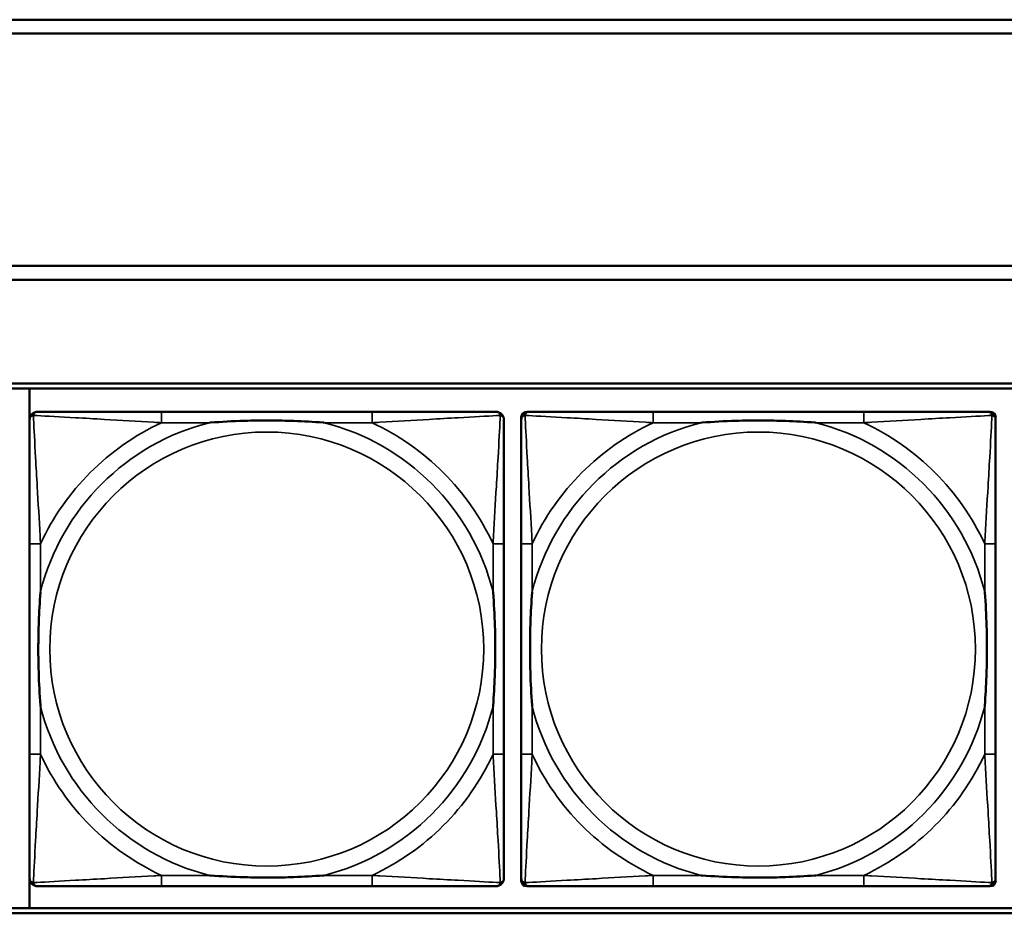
# Model space of a CAD drawing. Header units: inches. Extents: x 0.2 to 58.8, y 1.7 to 68.8.
# Tile 127 of 256: x 33.6 to 35.1, y 49.4 to 50.7. Entities that reach past the tile are written whole.
import ezdxf

# ---------------------------------------------------------------- set-up
doc = ezdxf.new("R2010")
doc.units = ezdxf.units.IN
doc.header["$MEASUREMENT"] = 0
doc.layers.add('Visible (ANSI)', color=7, linetype='Continuous', lineweight=50)
doc.layers.add('Visible Narrow (ANSI)', color=7, linetype='Continuous', lineweight=35)

msp = doc.modelspace()

# ---------------------------------------------------------------- linework, layer by layer
at = {"layer": 'Visible (ANSI)'}
for p, q in [((31.39, 50.7116), (39.342, 50.7116)), ((39.342, 50.6916), (31.39, 50.6916)), ((31.17, 50.3563), (39.342, 50.3563)), ((39.342, 50.3363), (31.17, 50.3363)), ((22.2594, 50.1863), (39.3535, 50.1863)), ((22.2594, 50.179), (39.3535, 50.179)), ((33.6594, 49.429), (33.6594, 50.179)), ((34.154, 50.1457), (33.8501, 50.1457)), ((34.3695, 49.4685), (34.3695, 50.1378)), ((34.3774, 50.1457), (34.3813, 50.1457)), ((34.864, 50.1457), (34.5601, 50.1457)), ((35.0427, 50.1457), (35.0467, 50.1457)), ((35.0545, 50.1378), (35.0545, 50.1339)), ((33.6595, 49.9551), (33.6595, 49.6512)), ((34.3445, 49.6512), (34.3445, 49.9551)), ((34.3695, 49.9551), (34.3695, 49.6512)), ((35.0545, 49.6512), (35.0545, 49.9551)), ((35.0545, 49.4724), (35.0545, 49.4685)), ((33.8501, 49.4606), (34.154, 49.4606)), ((35.0467, 49.4606), (34.3774, 49.4606)), ((34.5601, 49.4606), (34.864, 49.4606)), ((39.3535, 49.429), (22.2594, 49.429)), ((39.3535, 49.4216), (22.2594, 49.4216))]:
    msp.add_line(p, q, dxfattribs=at)
for centre, radius, start, end in [((33.6713, 50.1339), 0.0118, 90, 180), ((34.3327, 50.1339), 0.0118, 0, 90), ((34.3813, 50.1339), 0.0118, 90, 180), ((34.3774, 50.1378), 0.00787, 90, 180), ((35.0427, 50.1339), 0.0118, 0, 90), ((35.0467, 50.1378), 0.00787, 0, 90), ((33.6713, 49.4724), 0.0118, 180, 270), ((34.3327, 49.4724), 0.0118, 270, 360), ((34.3813, 49.4724), 0.0118, 180, 270), ((34.3774, 49.4685), 0.00787, 180, 270), ((35.0427, 49.4724), 0.0118, 270, 360), ((35.0467, 49.4685), 0.00787, 270, 0)]:
    msp.add_arc(centre, radius, start, end, dxfattribs=at)
for points, knots in [([(33.6595, 50.1339), (33.6595, 50.119), (33.6595, 50.0774), (33.6595, 50.0367), (33.6595, 50.0102), (33.6595, 49.9823), (33.6595, 49.9551)], [-0.5252205, -0.5252205, -0.5252205, -0.5252205, -0.20743, -0.20743, -0.20743, 0, 0, 0, 0]), ([(33.8501, 50.1457), (33.8465, 50.1457), (33.8429, 50.1457), (33.8393, 50.1457), (33.8061, 50.1457), (33.7724, 50.1457), (33.7415, 50.1457), (33.7146, 50.1457), (33.689, 50.1457), (33.6756, 50.1457), (33.674, 50.1457), (33.6725, 50.1457), (33.6713, 50.1457)], [0, 0, 0, 0, 0.0272471, 0.0272471, 0.0272471, 0.2790553, 0.2790553, 0.2790553, 0.4988354, 0.4988354, 0.4988354, 0.5252205, 0.5252205, 0.5252205, 0.5252205]), ([(34.3327, 50.1457), (34.3178, 50.1457), (34.2762, 50.1457), (34.2356, 50.1457), (34.2091, 50.1457), (34.1812, 50.1457), (34.154, 50.1457)], [-0.5252205, -0.5252205, -0.5252205, -0.5252205, -0.20743, -0.20743, -0.20743, 0, 0, 0, 0]), ([(34.3445, 49.9551), (34.3445, 49.9587), (34.3445, 49.9623), (34.3445, 49.9659), (34.3445, 49.9991), (34.3445, 50.0328), (34.3445, 50.0636), (34.3445, 50.0906), (34.3445, 50.1161), (34.3445, 50.1296), (34.3445, 50.1312), (34.3445, 50.1326), (34.3445, 50.1339)], [0, 0, 0, 0, 0.0272471, 0.0272471, 0.0272471, 0.2790553, 0.2790553, 0.2790553, 0.4988354, 0.4988354, 0.4988354, 0.5252205, 0.5252205, 0.5252205, 0.5252205]), ([(34.3695, 50.1339), (34.3695, 50.119), (34.3695, 50.0774), (34.3695, 50.0367), (34.3695, 50.0102), (34.3695, 49.9823), (34.3695, 49.9551)], [-0.5252205, -0.5252205, -0.5252205, -0.5252205, -0.20743, -0.20743, -0.20743, 0, 0, 0, 0]), ([(34.5601, 50.1457), (34.5565, 50.1457), (34.5529, 50.1457), (34.5493, 50.1457), (34.5161, 50.1457), (34.4824, 50.1457), (34.4515, 50.1457), (34.4246, 50.1457), (34.399, 50.1457), (34.3856, 50.1457), (34.384, 50.1457), (34.3825, 50.1457), (34.3813, 50.1457)], [0, 0, 0, 0, 0.0272471, 0.0272471, 0.0272471, 0.2790553, 0.2790553, 0.2790553, 0.4988354, 0.4988354, 0.4988354, 0.5252205, 0.5252205, 0.5252205, 0.5252205]), ([(35.0427, 50.1457), (35.0278, 50.1457), (34.9862, 50.1457), (34.9456, 50.1457), (34.9191, 50.1457), (34.8912, 50.1457), (34.864, 50.1457)], [-0.5252205, -0.5252205, -0.5252205, -0.5252205, -0.20743, -0.20743, -0.20743, 0, 0, 0, 0]), ([(35.0545, 49.9551), (35.0545, 49.9587), (35.0545, 49.9623), (35.0545, 49.9659), (35.0545, 49.9991), (35.0545, 50.0328), (35.0545, 50.0636), (35.0545, 50.0906), (35.0545, 50.1161), (35.0545, 50.1296), (35.0545, 50.1312), (35.0545, 50.1326), (35.0545, 50.1339)], [0, 0, 0, 0, 0.0272471, 0.0272471, 0.0272471, 0.2790553, 0.2790553, 0.2790553, 0.4988354, 0.4988354, 0.4988354, 0.5252205, 0.5252205, 0.5252205, 0.5252205]), ([(33.9193, 50.1299), (33.9197, 50.1299), (33.9201, 50.13), (33.9366, 50.1312), (33.9527, 50.1321), (33.9757, 50.1328), (33.9824, 50.1329), (33.9915, 50.133), (33.994, 50.1331), (33.9981, 50.1331), (33.9997, 50.1331), (34.0028, 50.1331), (34.0043, 50.1331), (34.0079, 50.1331), (34.01, 50.1331), (34.0161, 50.133), (34.0203, 50.1329), (34.03, 50.1327), (34.0356, 50.1326), (34.0554, 50.1319), (34.0694, 50.1311), (34.0839, 50.13), (34.0843, 50.1299), (34.0848, 50.1299)], [-0.416114, -0.416114, -0.416114, -0.416114, -0.4127691, -0.4127691, -0.2896446, -0.2896446, -0.2388934, -0.2388934, -0.2201881, -0.2201881, -0.2080204, -0.2080204, -0.196499, -0.196499, -0.1809939, -0.1809939, -0.149741, -0.149741, -0.1073162, -0.1073162, 0, 0, 0.0033356, 0.0033356, 0.0033356, 0.0033356]), ([(34.6293, 50.1299), (34.6297, 50.1299), (34.6301, 50.13), (34.6466, 50.1312), (34.6627, 50.1321), (34.6857, 50.1328), (34.6924, 50.1329), (34.7015, 50.133), (34.704, 50.1331), (34.7081, 50.1331), (34.7097, 50.1331), (34.7128, 50.1331), (34.7143, 50.1331), (34.7179, 50.1331), (34.72, 50.1331), (34.7261, 50.133), (34.7303, 50.1329), (34.74, 50.1327), (34.7456, 50.1326), (34.7654, 50.1319), (34.7794, 50.1311), (34.7939, 50.13), (34.7943, 50.1299), (34.7948, 50.1299)], [-0.416114, -0.416114, -0.416114, -0.416114, -0.4127691, -0.4127691, -0.2896446, -0.2896446, -0.2388934, -0.2388934, -0.2201881, -0.2201881, -0.2080204, -0.2080204, -0.196499, -0.196499, -0.1809939, -0.1809939, -0.149741, -0.149741, -0.1073162, -0.1073162, 0, 0, 0.0033356, 0.0033356, 0.0033356, 0.0033356]), ([(33.6752, 49.7204), (33.6752, 49.7208), (33.6752, 49.7213), (33.6739, 49.7378), (33.6731, 49.7538), (33.6724, 49.7768), (33.6722, 49.7835), (33.6721, 49.7927), (33.6721, 49.7951), (33.6721, 49.7992), (33.6721, 49.8008), (33.6721, 49.804), (33.6721, 49.8055), (33.6721, 49.8091), (33.6721, 49.8111), (33.6722, 49.8173), (33.6722, 49.8214), (33.6724, 49.8311), (33.6726, 49.8367), (33.6733, 49.8565), (33.6741, 49.8705), (33.6752, 49.885), (33.6752, 49.8855), (33.6752, 49.8859)], [-0.416114, -0.416114, -0.416114, -0.416114, -0.4127691, -0.4127691, -0.2896446, -0.2896446, -0.2388934, -0.2388934, -0.2201881, -0.2201881, -0.2080204, -0.2080204, -0.196499, -0.196499, -0.1809939, -0.1809939, -0.149741, -0.149741, -0.1073162, -0.1073162, 0, 0, 0.0033356, 0.0033356, 0.0033356, 0.0033356]), ([(34.3288, 49.8859), (34.3288, 49.8855), (34.3288, 49.885), (34.3301, 49.8685), (34.331, 49.8525), (34.3317, 49.8295), (34.3318, 49.8228), (34.3319, 49.8136), (34.3319, 49.8112), (34.332, 49.8071), (34.332, 49.8055), (34.332, 49.8023), (34.332, 49.8008), (34.3319, 49.7972), (34.3319, 49.7952), (34.3319, 49.789), (34.3318, 49.7849), (34.3316, 49.7752), (34.3315, 49.7696), (34.3307, 49.7498), (34.3299, 49.7358), (34.3288, 49.7213), (34.3288, 49.7208), (34.3288, 49.7204)], [-0.416114, -0.416114, -0.416114, -0.416114, -0.4127691, -0.4127691, -0.2896446, -0.2896446, -0.2388934, -0.2388934, -0.2201881, -0.2201881, -0.2080204, -0.2080204, -0.196499, -0.196499, -0.1809939, -0.1809939, -0.149741, -0.149741, -0.1073162, -0.1073162, 0, 0, 0.0033356, 0.0033356, 0.0033356, 0.0033356]), ([(34.3852, 49.7204), (34.3852, 49.7208), (34.3852, 49.7213), (34.3839, 49.7378), (34.3831, 49.7538), (34.3824, 49.7768), (34.3822, 49.7835), (34.3821, 49.7927), (34.3821, 49.7951), (34.3821, 49.7992), (34.3821, 49.8008), (34.3821, 49.804), (34.3821, 49.8055), (34.3821, 49.8091), (34.3821, 49.8111), (34.3822, 49.8173), (34.3822, 49.8214), (34.3824, 49.8311), (34.3826, 49.8367), (34.3833, 49.8565), (34.3841, 49.8705), (34.3852, 49.885), (34.3852, 49.8855), (34.3852, 49.8859)], [-0.416114, -0.416114, -0.416114, -0.416114, -0.4127691, -0.4127691, -0.2896446, -0.2896446, -0.2388934, -0.2388934, -0.2201881, -0.2201881, -0.2080204, -0.2080204, -0.196499, -0.196499, -0.1809939, -0.1809939, -0.149741, -0.149741, -0.1073162, -0.1073162, 0, 0, 0.0033356, 0.0033356, 0.0033356, 0.0033356]), ([(35.0388, 49.8859), (35.0388, 49.8855), (35.0388, 49.885), (35.0401, 49.8685), (35.041, 49.8525), (35.0417, 49.8295), (35.0418, 49.8228), (35.0419, 49.8136), (35.0419, 49.8112), (35.042, 49.8071), (35.042, 49.8055), (35.042, 49.8023), (35.042, 49.8008), (35.0419, 49.7972), (35.0419, 49.7952), (35.0419, 49.789), (35.0418, 49.7849), (35.0416, 49.7752), (35.0415, 49.7696), (35.0407, 49.7498), (35.0399, 49.7358), (35.0388, 49.7213), (35.0388, 49.7208), (35.0388, 49.7204)], [-0.416114, -0.416114, -0.416114, -0.416114, -0.4127691, -0.4127691, -0.2896446, -0.2896446, -0.2388934, -0.2388934, -0.2201881, -0.2201881, -0.2080204, -0.2080204, -0.196499, -0.196499, -0.1809939, -0.1809939, -0.149741, -0.149741, -0.1073162, -0.1073162, 0, 0, 0.0033356, 0.0033356, 0.0033356, 0.0033356]), ([(33.6595, 49.6512), (33.6595, 49.624), (33.6595, 49.5961), (33.6595, 49.5696), (33.6595, 49.5289), (33.6595, 49.4873), (33.6595, 49.4724)], [3.9382945, 3.9382945, 3.9382945, 3.9382945, 4.1457245, 4.1457245, 4.1457245, 4.463515, 4.463515, 4.463515, 4.463515]), ([(34.3445, 49.4724), (34.3445, 49.4873), (34.3445, 49.5289), (34.3445, 49.5696), (34.3445, 49.5961), (34.3445, 49.624), (34.3445, 49.6512)], [-0.5252205, -0.5252205, -0.5252205, -0.5252205, -0.20743, -0.20743, -0.20743, 0, 0, 0, 0]), ([(34.3695, 49.6512), (34.3695, 49.624), (34.3695, 49.5961), (34.3695, 49.5696), (34.3695, 49.5289), (34.3695, 49.4873), (34.3695, 49.4724)], [3.9382945, 3.9382945, 3.9382945, 3.9382945, 4.1457245, 4.1457245, 4.1457245, 4.463515, 4.463515, 4.463515, 4.463515]), ([(35.0545, 49.4724), (35.0545, 49.4873), (35.0545, 49.5289), (35.0545, 49.5696), (35.0545, 49.5961), (35.0545, 49.624), (35.0545, 49.6512)], [-0.5252205, -0.5252205, -0.5252205, -0.5252205, -0.20743, -0.20743, -0.20743, 0, 0, 0, 0]), ([(34.0848, 49.4764), (34.0843, 49.4763), (34.0839, 49.4763), (34.0694, 49.4752), (34.0554, 49.4744), (34.0356, 49.4737), (34.03, 49.4736), (34.0203, 49.4733), (34.0161, 49.4733), (34.01, 49.4732), (34.0079, 49.4732), (34.0043, 49.4732), (34.0028, 49.4732), (33.9997, 49.4732), (33.9981, 49.4732), (33.994, 49.4732), (33.9915, 49.4733), (33.9824, 49.4734), (33.9757, 49.4735), (33.9527, 49.4742), (33.9366, 49.4751), (33.9201, 49.4763), (33.9197, 49.4763), (33.9193, 49.4764)], [-0.4149464, -0.4149464, -0.4149464, -0.4149464, -0.41162, -0.41162, -0.3046026, -0.3046026, -0.2622958, -0.2622958, -0.23113, -0.23113, -0.215668, -0.215668, -0.2041787, -0.2041787, -0.1920448, -0.1920448, -0.1733916, -0.1733916, -0.1227817, -0.1227817, 0, 0, 0.0033356, 0.0033356, 0.0033356, 0.0033356]), ([(34.7948, 49.4764), (34.7943, 49.4763), (34.7939, 49.4763), (34.7794, 49.4752), (34.7654, 49.4744), (34.7456, 49.4737), (34.74, 49.4736), (34.7303, 49.4733), (34.7261, 49.4733), (34.72, 49.4732), (34.7179, 49.4732), (34.7143, 49.4732), (34.7128, 49.4732), (34.7097, 49.4732), (34.7081, 49.4732), (34.704, 49.4732), (34.7015, 49.4733), (34.6924, 49.4734), (34.6857, 49.4735), (34.6627, 49.4742), (34.6466, 49.4751), (34.6301, 49.4763), (34.6297, 49.4763), (34.6293, 49.4764)], [-0.4149464, -0.4149464, -0.4149464, -0.4149464, -0.41162, -0.41162, -0.3046026, -0.3046026, -0.2622958, -0.2622958, -0.23113, -0.23113, -0.215668, -0.215668, -0.2041787, -0.2041787, -0.1920448, -0.1920448, -0.1733916, -0.1733916, -0.1227817, -0.1227817, 0, 0, 0.0033356, 0.0033356, 0.0033356, 0.0033356]), ([(33.6713, 49.4606), (33.6862, 49.4606), (33.7278, 49.4606), (33.7684, 49.4606), (33.795, 49.4606), (33.8228, 49.4606), (33.8501, 49.4606)], [-0.5252205, -0.5252205, -0.5252205, -0.5252205, -0.20743, -0.20743, -0.20743, 0, 0, 0, 0]), ([(34.154, 49.4606), (34.1812, 49.4606), (34.2091, 49.4606), (34.2356, 49.4606), (34.2762, 49.4606), (34.3178, 49.4606), (34.3327, 49.4606)], [3.9382945, 3.9382945, 3.9382945, 3.9382945, 4.1457245, 4.1457245, 4.1457245, 4.463515, 4.463515, 4.463515, 4.463515]), ([(34.3813, 49.4606), (34.3962, 49.4606), (34.4378, 49.4606), (34.4784, 49.4606), (34.505, 49.4606), (34.5328, 49.4606), (34.5601, 49.4606)], [-0.5252205, -0.5252205, -0.5252205, -0.5252205, -0.20743, -0.20743, -0.20743, 0, 0, 0, 0]), ([(34.864, 49.4606), (34.8912, 49.4606), (34.9191, 49.4606), (34.9456, 49.4606), (34.9862, 49.4606), (35.0278, 49.4606), (35.0427, 49.4606)], [3.9382945, 3.9382945, 3.9382945, 3.9382945, 4.1457245, 4.1457245, 4.1457245, 4.463515, 4.463515, 4.463515, 4.463515])]:
    msp.add_open_spline(points, degree=3, knots=knots, dxfattribs=at)
at = {"layer": 'Visible Narrow (ANSI)'}
for p, q in [((33.8501, 50.1457), (33.8501, 50.1299)), ((34.154, 50.1457), (34.154, 50.1299)), ((34.5601, 50.1457), (34.5601, 50.1299)), ((34.864, 50.1457), (34.864, 50.1299)), ((33.8501, 50.1299), (33.9193, 50.1299)), ((34.0848, 50.1299), (34.154, 50.1299)), ((34.5601, 50.1299), (34.6293, 50.1299)), ((34.7948, 50.1299), (34.864, 50.1299)), ((33.6752, 49.9551), (33.6595, 49.9551)), ((33.6752, 49.8859), (33.6752, 49.9551)), ((34.3445, 49.9551), (34.3288, 49.9551)), ((34.3288, 49.9551), (34.3288, 49.8859)), ((34.3852, 49.9551), (34.3695, 49.9551)), ((34.3852, 49.8859), (34.3852, 49.9551)), ((35.0545, 49.9551), (35.0388, 49.9551)), ((35.0388, 49.9551), (35.0388, 49.8859)), ((33.6752, 49.6512), (33.6752, 49.7204)), ((34.3288, 49.7204), (34.3288, 49.6512)), ((34.3852, 49.6512), (34.3852, 49.7204)), ((35.0388, 49.7204), (35.0388, 49.6512)), ((33.6752, 49.6512), (33.6595, 49.6512)), ((34.3445, 49.6512), (34.3288, 49.6512)), ((34.3852, 49.6512), (34.3695, 49.6512)), ((35.0545, 49.6512), (35.0388, 49.6512)), ((33.8501, 49.4764), (33.8501, 49.4606)), ((33.9193, 49.4764), (33.8501, 49.4764)), ((34.154, 49.4764), (34.0848, 49.4764)), ((34.154, 49.4764), (34.154, 49.4606)), ((34.5601, 49.4764), (34.5601, 49.4606)), ((34.6293, 49.4764), (34.5601, 49.4764)), ((34.864, 49.4764), (34.7948, 49.4764)), ((34.864, 49.4764), (34.864, 49.4606))]:
    msp.add_line(p, q, dxfattribs=at)
for centre in [(34.002, 49.8031), (34.712, 49.8031)]:
    msp.add_circle(centre, 0.3133, dxfattribs=at)
for centre, radius, start, end in [((34.002, 49.8031), 0.3371, 104.2103, 165.7897), ((34.002, 49.8031), 0.3604, 114.9407, 155.0593), ((34.002, 49.8031), 0.3371, 14.2103, 75.7897), ((34.002, 49.8031), 0.3604, 24.9407, 65.0593), ((34.712, 49.8031), 0.3371, 104.2103, 165.7897), ((34.712, 49.8031), 0.3604, 114.9407, 155.0593), ((34.712, 49.8031), 0.3371, 14.2103, 75.7897), ((34.712, 49.8031), 0.3604, 24.9407, 65.0593), ((34.002, 49.8031), 0.3371, 194.2103, 255.7897), ((34.002, 49.8031), 0.3371, 284.2103, 345.7897), ((34.712, 49.8031), 0.3371, 194.2103, 255.7897), ((34.712, 49.8031), 0.3371, 284.2103, 345.7897), ((34.002, 49.8031), 0.3604, 204.9407, 245.0593), ((34.002, 49.8031), 0.3604, 294.9407, 335.0593), ((34.712, 49.8031), 0.3604, 204.9407, 245.0593), ((34.712, 49.8031), 0.3604, 294.9407, 335.0593)]:
    msp.add_arc(centre, radius, start, end, dxfattribs=at)
for points, knots in [([(33.6595, 50.1339), (33.6595, 50.1345), (33.6596, 50.135), (33.6598, 50.136), (33.66, 50.1364), (33.6603, 50.1371), (33.6605, 50.1373), (33.6607, 50.1377), (33.6608, 50.1379), (33.6612, 50.1383), (33.6614, 50.1385), (33.6621, 50.1391), (33.6626, 50.1395), (33.6637, 50.14), (33.6642, 50.1402), (33.6648, 50.1404)], [-0.02627331, -0.02627331, -0.02627331, -0.02627331, -0.02158775, -0.02158775, -0.01736415, -0.01736415, -0.0147244, -0.0147244, -0.01307456, -0.01307456, -0.00977487, -0.00977487, -0.00449537, -0.00449537, 0.00012419, 0.00012419, 0.00012419, 0.00012419]), ([(33.6648, 50.1404), (33.665, 50.141), (33.6652, 50.1415), (33.6657, 50.1426), (33.666, 50.143), (33.6667, 50.1438), (33.6669, 50.144), (33.6673, 50.1443), (33.6674, 50.1444), (33.6678, 50.1447), (33.6681, 50.1449), (33.6687, 50.1452), (33.6692, 50.1453), (33.6701, 50.1456), (33.6707, 50.1457), (33.6713, 50.1457)], [-0.00012419, -0.00012419, -0.00012419, -0.00012419, 0.00449537, 0.00449537, 0.00977487, 0.00977487, 0.01307456, 0.01307456, 0.0147244, 0.0147244, 0.01736415, 0.01736415, 0.02158775, 0.02158775, 0.02627331, 0.02627331, 0.02627331, 0.02627331]), ([(33.6752, 49.9551), (33.675, 49.9589), (33.6748, 49.9626), (33.6733, 49.99), (33.6719, 50.0142), (33.6697, 50.052), (33.6689, 50.0661), (33.6669, 50.1013), (33.6658, 50.1214), (33.665, 50.1369), (33.6649, 50.1387), (33.6648, 50.1404)], [0, 0, 0, 0, 0.0278591, 0.0278591, 0.201273, 0.201273, 0.3066357, 0.3066357, 0.475216, 0.475216, 0.5007189, 0.5007189, 0.5007189, 0.5007189]), ([(33.6648, 50.1404), (33.6665, 50.1403), (33.6683, 50.1402), (33.6837, 50.1394), (33.7039, 50.1383), (33.7391, 50.1363), (33.7532, 50.1355), (33.791, 50.1333), (33.8152, 50.1318), (33.8425, 50.1303), (33.8463, 50.1301), (33.8501, 50.1299)], [-0.5007189, -0.5007189, -0.5007189, -0.5007189, -0.475216, -0.475216, -0.3066357, -0.3066357, -0.201273, -0.201273, -0.0278591, -0.0278591, 0, 0, 0, 0]), ([(34.154, 50.1299), (34.1577, 50.1301), (34.1615, 50.1303), (34.1889, 50.1318), (34.213, 50.1333), (34.2509, 50.1355), (34.2649, 50.1363), (34.3002, 50.1383), (34.3203, 50.1394), (34.3357, 50.1402), (34.3376, 50.1403), (34.3392, 50.1404)], [0, 0, 0, 0, 0.0278591, 0.0278591, 0.201273, 0.201273, 0.3066357, 0.3066357, 0.475216, 0.475216, 0.5007189, 0.5007189, 0.5007189, 0.5007189]), ([(34.3392, 50.1404), (34.3392, 50.1387), (34.3391, 50.1369), (34.3383, 50.1214), (34.3372, 50.1013), (34.3352, 50.0661), (34.3344, 50.052), (34.3321, 50.0142), (34.3307, 49.99), (34.3292, 49.9626), (34.329, 49.9589), (34.3288, 49.9551)], [-0.5007189, -0.5007189, -0.5007189, -0.5007189, -0.475216, -0.475216, -0.3066357, -0.3066357, -0.201273, -0.201273, -0.0278591, -0.0278591, 0, 0, 0, 0]), ([(34.3327, 50.1457), (34.3333, 50.1457), (34.3339, 50.1456), (34.3349, 50.1453), (34.3353, 50.1452), (34.336, 50.1449), (34.3362, 50.1447), (34.3366, 50.1444), (34.3367, 50.1443), (34.3371, 50.144), (34.3374, 50.1438), (34.338, 50.143), (34.3383, 50.1426), (34.3389, 50.1415), (34.3391, 50.141), (34.3392, 50.1404)], [-0.02627331, -0.02627331, -0.02627331, -0.02627331, -0.02158775, -0.02158775, -0.01736415, -0.01736415, -0.0147244, -0.0147244, -0.01307456, -0.01307456, -0.00977487, -0.00977487, -0.00449537, -0.00449537, 0.00012419, 0.00012419, 0.00012419, 0.00012419]), ([(34.3392, 50.1404), (34.3398, 50.1402), (34.3404, 50.14), (34.3414, 50.1395), (34.3419, 50.1391), (34.3426, 50.1385), (34.3429, 50.1383), (34.3432, 50.1379), (34.3433, 50.1377), (34.3436, 50.1373), (34.3437, 50.1371), (34.3441, 50.1364), (34.3442, 50.136), (34.3445, 50.135), (34.3445, 50.1345), (34.3445, 50.1339)], [-0.00012419, -0.00012419, -0.00012419, -0.00012419, 0.00449537, 0.00449537, 0.00977487, 0.00977487, 0.01307456, 0.01307456, 0.0147244, 0.0147244, 0.01736415, 0.01736415, 0.02158775, 0.02158775, 0.02627331, 0.02627331, 0.02627331, 0.02627331]), ([(34.3695, 50.1339), (34.3695, 50.1345), (34.3696, 50.135), (34.3698, 50.136), (34.37, 50.1364), (34.3703, 50.1371), (34.3705, 50.1373), (34.3707, 50.1377), (34.3708, 50.1379), (34.3712, 50.1383), (34.3714, 50.1385), (34.3721, 50.1391), (34.3726, 50.1395), (34.3737, 50.14), (34.3742, 50.1402), (34.3748, 50.1404)], [-0.02627331, -0.02627331, -0.02627331, -0.02627331, -0.02158775, -0.02158775, -0.01736415, -0.01736415, -0.0147244, -0.0147244, -0.01307456, -0.01307456, -0.00977487, -0.00977487, -0.00449537, -0.00449537, 0.00012419, 0.00012419, 0.00012419, 0.00012419]), ([(34.3748, 50.1404), (34.375, 50.141), (34.3752, 50.1415), (34.3757, 50.1426), (34.376, 50.143), (34.3767, 50.1438), (34.3769, 50.144), (34.3773, 50.1443), (34.3774, 50.1444), (34.3778, 50.1447), (34.3781, 50.1449), (34.3787, 50.1452), (34.3792, 50.1453), (34.3801, 50.1456), (34.3807, 50.1457), (34.3813, 50.1457)], [-0.00012419, -0.00012419, -0.00012419, -0.00012419, 0.00449537, 0.00449537, 0.00977487, 0.00977487, 0.01307456, 0.01307456, 0.0147244, 0.0147244, 0.01736415, 0.01736415, 0.02158775, 0.02158775, 0.02627331, 0.02627331, 0.02627331, 0.02627331]), ([(34.3852, 49.9551), (34.385, 49.9589), (34.3848, 49.9626), (34.3833, 49.99), (34.3819, 50.0142), (34.3797, 50.052), (34.3789, 50.0661), (34.3769, 50.1013), (34.3758, 50.1214), (34.375, 50.1369), (34.3749, 50.1387), (34.3748, 50.1404)], [0, 0, 0, 0, 0.0278591, 0.0278591, 0.201273, 0.201273, 0.3066357, 0.3066357, 0.475216, 0.475216, 0.5007189, 0.5007189, 0.5007189, 0.5007189]), ([(34.3748, 50.1404), (34.3765, 50.1403), (34.3783, 50.1402), (34.3937, 50.1394), (34.4139, 50.1383), (34.4491, 50.1363), (34.4632, 50.1355), (34.501, 50.1333), (34.5252, 50.1318), (34.5525, 50.1303), (34.5563, 50.1301), (34.5601, 50.1299)], [-0.5007189, -0.5007189, -0.5007189, -0.5007189, -0.475216, -0.475216, -0.3066357, -0.3066357, -0.201273, -0.201273, -0.0278591, -0.0278591, 0, 0, 0, 0]), ([(34.864, 50.1299), (34.8677, 50.1301), (34.8715, 50.1303), (34.8989, 50.1318), (34.923, 50.1333), (34.9609, 50.1355), (34.9749, 50.1363), (35.0102, 50.1383), (35.0303, 50.1394), (35.0457, 50.1402), (35.0476, 50.1403), (35.0492, 50.1404)], [0, 0, 0, 0, 0.0278591, 0.0278591, 0.201273, 0.201273, 0.3066357, 0.3066357, 0.475216, 0.475216, 0.5007189, 0.5007189, 0.5007189, 0.5007189]), ([(35.0492, 50.1404), (35.0492, 50.1387), (35.0491, 50.1369), (35.0483, 50.1214), (35.0472, 50.1013), (35.0452, 50.0661), (35.0444, 50.052), (35.0421, 50.0142), (35.0407, 49.99), (35.0392, 49.9626), (35.039, 49.9589), (35.0388, 49.9551)], [-0.5007189, -0.5007189, -0.5007189, -0.5007189, -0.475216, -0.475216, -0.3066357, -0.3066357, -0.201273, -0.201273, -0.0278591, -0.0278591, 0, 0, 0, 0]), ([(35.0427, 50.1457), (35.0433, 50.1457), (35.0439, 50.1456), (35.0449, 50.1453), (35.0453, 50.1452), (35.046, 50.1449), (35.0462, 50.1447), (35.0466, 50.1444), (35.0467, 50.1443), (35.0471, 50.144), (35.0474, 50.1438), (35.048, 50.143), (35.0483, 50.1426), (35.0489, 50.1415), (35.0491, 50.141), (35.0492, 50.1404)], [-0.02627331, -0.02627331, -0.02627331, -0.02627331, -0.02158775, -0.02158775, -0.01736415, -0.01736415, -0.0147244, -0.0147244, -0.01307456, -0.01307456, -0.00977487, -0.00977487, -0.00449537, -0.00449537, 0.00012419, 0.00012419, 0.00012419, 0.00012419]), ([(35.0492, 50.1404), (35.0498, 50.1402), (35.0504, 50.14), (35.0514, 50.1395), (35.0519, 50.1391), (35.0526, 50.1385), (35.0529, 50.1383), (35.0532, 50.1379), (35.0533, 50.1377), (35.0536, 50.1373), (35.0537, 50.1371), (35.0541, 50.1364), (35.0542, 50.136), (35.0545, 50.135), (35.0545, 50.1345), (35.0545, 50.1339)], [-0.00012419, -0.00012419, -0.00012419, -0.00012419, 0.00449537, 0.00449537, 0.00977487, 0.00977487, 0.01307456, 0.01307456, 0.0147244, 0.0147244, 0.01736415, 0.01736415, 0.02158775, 0.02158775, 0.02627331, 0.02627331, 0.02627331, 0.02627331]), ([(33.6648, 49.4659), (33.6649, 49.4676), (33.665, 49.4694), (33.6658, 49.4849), (33.6669, 49.505), (33.6689, 49.5402), (33.6697, 49.5543), (33.6719, 49.5921), (33.6733, 49.6163), (33.6748, 49.6437), (33.675, 49.6474), (33.6752, 49.6512)], [-4.4390134, -4.4390134, -4.4390134, -4.4390134, -4.4135105, -4.4135105, -4.2449302, -4.2449302, -4.1395675, -4.1395675, -3.9661536, -3.9661536, -3.9382945, -3.9382945, -3.9382945, -3.9382945]), ([(34.3288, 49.6512), (34.329, 49.6474), (34.3292, 49.6437), (34.3307, 49.6163), (34.3321, 49.5921), (34.3344, 49.5543), (34.3352, 49.5402), (34.3372, 49.505), (34.3383, 49.4849), (34.3391, 49.4694), (34.3392, 49.4676), (34.3392, 49.4659)], [0, 0, 0, 0, 0.0278591, 0.0278591, 0.201273, 0.201273, 0.3066357, 0.3066357, 0.475216, 0.475216, 0.5007189, 0.5007189, 0.5007189, 0.5007189]), ([(34.3748, 49.4659), (34.3749, 49.4676), (34.375, 49.4694), (34.3758, 49.4849), (34.3769, 49.505), (34.3789, 49.5402), (34.3797, 49.5543), (34.3819, 49.5921), (34.3833, 49.6163), (34.3848, 49.6437), (34.385, 49.6474), (34.3852, 49.6512)], [-4.4390134, -4.4390134, -4.4390134, -4.4390134, -4.4135105, -4.4135105, -4.2449302, -4.2449302, -4.1395675, -4.1395675, -3.9661536, -3.9661536, -3.9382945, -3.9382945, -3.9382945, -3.9382945]), ([(35.0388, 49.6512), (35.039, 49.6474), (35.0392, 49.6437), (35.0407, 49.6163), (35.0421, 49.5921), (35.0444, 49.5543), (35.0452, 49.5402), (35.0472, 49.505), (35.0483, 49.4849), (35.0491, 49.4694), (35.0492, 49.4676), (35.0492, 49.4659)], [0, 0, 0, 0, 0.0278591, 0.0278591, 0.201273, 0.201273, 0.3066357, 0.3066357, 0.475216, 0.475216, 0.5007189, 0.5007189, 0.5007189, 0.5007189]), ([(33.6648, 49.4659), (33.6642, 49.4661), (33.6637, 49.4663), (33.6626, 49.4668), (33.6621, 49.4672), (33.6614, 49.4678), (33.6612, 49.468), (33.6608, 49.4684), (33.6607, 49.4686), (33.6605, 49.469), (33.6603, 49.4692), (33.66, 49.4699), (33.6598, 49.4703), (33.6596, 49.4713), (33.6595, 49.4718), (33.6595, 49.4724)], [-0.00012419, -0.00012419, -0.00012419, -0.00012419, 0.00449537, 0.00449537, 0.00977487, 0.00977487, 0.01307456, 0.01307456, 0.0147244, 0.0147244, 0.01736415, 0.01736415, 0.02158775, 0.02158775, 0.02627331, 0.02627331, 0.02627331, 0.02627331]), ([(33.8501, 49.4764), (33.8463, 49.4762), (33.8425, 49.476), (33.8152, 49.4744), (33.791, 49.473), (33.7532, 49.4708), (33.7391, 49.47), (33.7039, 49.468), (33.6837, 49.4669), (33.6683, 49.4661), (33.6665, 49.466), (33.6648, 49.4659)], [0, 0, 0, 0, 0.0278591, 0.0278591, 0.201273, 0.201273, 0.3066357, 0.3066357, 0.475216, 0.475216, 0.5007189, 0.5007189, 0.5007189, 0.5007189]), ([(33.6713, 49.4606), (33.6707, 49.4606), (33.6701, 49.4607), (33.6692, 49.4609), (33.6687, 49.4611), (33.6681, 49.4614), (33.6678, 49.4616), (33.6674, 49.4618), (33.6673, 49.462), (33.6669, 49.4623), (33.6667, 49.4625), (33.666, 49.4632), (33.6657, 49.4637), (33.6652, 49.4648), (33.665, 49.4653), (33.6648, 49.4659)], [-0.02627331, -0.02627331, -0.02627331, -0.02627331, -0.02158775, -0.02158775, -0.01736415, -0.01736415, -0.0147244, -0.0147244, -0.01307456, -0.01307456, -0.00977487, -0.00977487, -0.00449537, -0.00449537, 0.00012419, 0.00012419, 0.00012419, 0.00012419]), ([(34.3392, 49.4659), (34.3376, 49.466), (34.3357, 49.4661), (34.3203, 49.4669), (34.3002, 49.468), (34.2649, 49.47), (34.2509, 49.4708), (34.213, 49.473), (34.1889, 49.4744), (34.1615, 49.476), (34.1577, 49.4762), (34.154, 49.4764)], [-4.4390134, -4.4390134, -4.4390134, -4.4390134, -4.4135105, -4.4135105, -4.2449302, -4.2449302, -4.1395675, -4.1395675, -3.9661536, -3.9661536, -3.9382945, -3.9382945, -3.9382945, -3.9382945]), ([(34.3392, 49.4659), (34.3391, 49.4653), (34.3389, 49.4648), (34.3383, 49.4637), (34.338, 49.4632), (34.3374, 49.4625), (34.3371, 49.4623), (34.3367, 49.462), (34.3366, 49.4618), (34.3362, 49.4616), (34.336, 49.4614), (34.3353, 49.4611), (34.3349, 49.4609), (34.3339, 49.4607), (34.3333, 49.4606), (34.3327, 49.4606)], [-0.00012419, -0.00012419, -0.00012419, -0.00012419, 0.00449537, 0.00449537, 0.00977487, 0.00977487, 0.01307456, 0.01307456, 0.0147244, 0.0147244, 0.01736415, 0.01736415, 0.02158775, 0.02158775, 0.02627331, 0.02627331, 0.02627331, 0.02627331]), ([(34.3445, 49.4724), (34.3445, 49.4718), (34.3445, 49.4713), (34.3442, 49.4703), (34.3441, 49.4699), (34.3437, 49.4692), (34.3436, 49.469), (34.3433, 49.4686), (34.3432, 49.4684), (34.3429, 49.468), (34.3426, 49.4678), (34.3419, 49.4672), (34.3414, 49.4668), (34.3404, 49.4663), (34.3398, 49.4661), (34.3392, 49.4659)], [-0.02627331, -0.02627331, -0.02627331, -0.02627331, -0.02158775, -0.02158775, -0.01736415, -0.01736415, -0.0147244, -0.0147244, -0.01307456, -0.01307456, -0.00977487, -0.00977487, -0.00449537, -0.00449537, 0.00012419, 0.00012419, 0.00012419, 0.00012419]), ([(34.3748, 49.4659), (34.3742, 49.4661), (34.3737, 49.4663), (34.3726, 49.4668), (34.3721, 49.4672), (34.3714, 49.4678), (34.3712, 49.468), (34.3708, 49.4684), (34.3707, 49.4686), (34.3705, 49.469), (34.3703, 49.4692), (34.37, 49.4699), (34.3698, 49.4703), (34.3696, 49.4713), (34.3695, 49.4718), (34.3695, 49.4724)], [-0.00012419, -0.00012419, -0.00012419, -0.00012419, 0.00449537, 0.00449537, 0.00977487, 0.00977487, 0.01307456, 0.01307456, 0.0147244, 0.0147244, 0.01736415, 0.01736415, 0.02158775, 0.02158775, 0.02627331, 0.02627331, 0.02627331, 0.02627331]), ([(34.5601, 49.4764), (34.5563, 49.4762), (34.5525, 49.476), (34.5252, 49.4744), (34.501, 49.473), (34.4632, 49.4708), (34.4491, 49.47), (34.4139, 49.468), (34.3937, 49.4669), (34.3783, 49.4661), (34.3765, 49.466), (34.3748, 49.4659)], [0, 0, 0, 0, 0.0278591, 0.0278591, 0.201273, 0.201273, 0.3066357, 0.3066357, 0.475216, 0.475216, 0.5007189, 0.5007189, 0.5007189, 0.5007189]), ([(34.3813, 49.4606), (34.3807, 49.4606), (34.3801, 49.4607), (34.3792, 49.4609), (34.3787, 49.4611), (34.3781, 49.4614), (34.3778, 49.4616), (34.3774, 49.4618), (34.3773, 49.462), (34.3769, 49.4623), (34.3767, 49.4625), (34.376, 49.4632), (34.3757, 49.4637), (34.3752, 49.4648), (34.375, 49.4653), (34.3748, 49.4659)], [-0.02627331, -0.02627331, -0.02627331, -0.02627331, -0.02158775, -0.02158775, -0.01736415, -0.01736415, -0.0147244, -0.0147244, -0.01307456, -0.01307456, -0.00977487, -0.00977487, -0.00449537, -0.00449537, 0.00012419, 0.00012419, 0.00012419, 0.00012419]), ([(35.0492, 49.4659), (35.0476, 49.466), (35.0457, 49.4661), (35.0303, 49.4669), (35.0102, 49.468), (34.9749, 49.47), (34.9609, 49.4708), (34.923, 49.473), (34.8989, 49.4744), (34.8715, 49.476), (34.8677, 49.4762), (34.864, 49.4764)], [-4.4390134, -4.4390134, -4.4390134, -4.4390134, -4.4135105, -4.4135105, -4.2449302, -4.2449302, -4.1395675, -4.1395675, -3.9661536, -3.9661536, -3.9382945, -3.9382945, -3.9382945, -3.9382945]), ([(35.0492, 49.4659), (35.0491, 49.4653), (35.0489, 49.4648), (35.0483, 49.4637), (35.048, 49.4632), (35.0474, 49.4625), (35.0471, 49.4623), (35.0467, 49.462), (35.0466, 49.4618), (35.0462, 49.4616), (35.046, 49.4614), (35.0453, 49.4611), (35.0449, 49.4609), (35.0439, 49.4607), (35.0433, 49.4606), (35.0427, 49.4606)], [-0.00012419, -0.00012419, -0.00012419, -0.00012419, 0.00449537, 0.00449537, 0.00977487, 0.00977487, 0.01307456, 0.01307456, 0.0147244, 0.0147244, 0.01736415, 0.01736415, 0.02158775, 0.02158775, 0.02627331, 0.02627331, 0.02627331, 0.02627331]), ([(35.0545, 49.4724), (35.0545, 49.4718), (35.0545, 49.4713), (35.0542, 49.4703), (35.0541, 49.4699), (35.0537, 49.4692), (35.0536, 49.469), (35.0533, 49.4686), (35.0532, 49.4684), (35.0529, 49.468), (35.0526, 49.4678), (35.0519, 49.4672), (35.0514, 49.4668), (35.0504, 49.4663), (35.0498, 49.4661), (35.0492, 49.4659)], [-0.02627331, -0.02627331, -0.02627331, -0.02627331, -0.02158775, -0.02158775, -0.01736415, -0.01736415, -0.0147244, -0.0147244, -0.01307456, -0.01307456, -0.00977487, -0.00977487, -0.00449537, -0.00449537, 0.00012419, 0.00012419, 0.00012419, 0.00012419])]:
    msp.add_open_spline(points, degree=3, knots=knots, dxfattribs=at)

doc.saveas('drawing.dxf')
